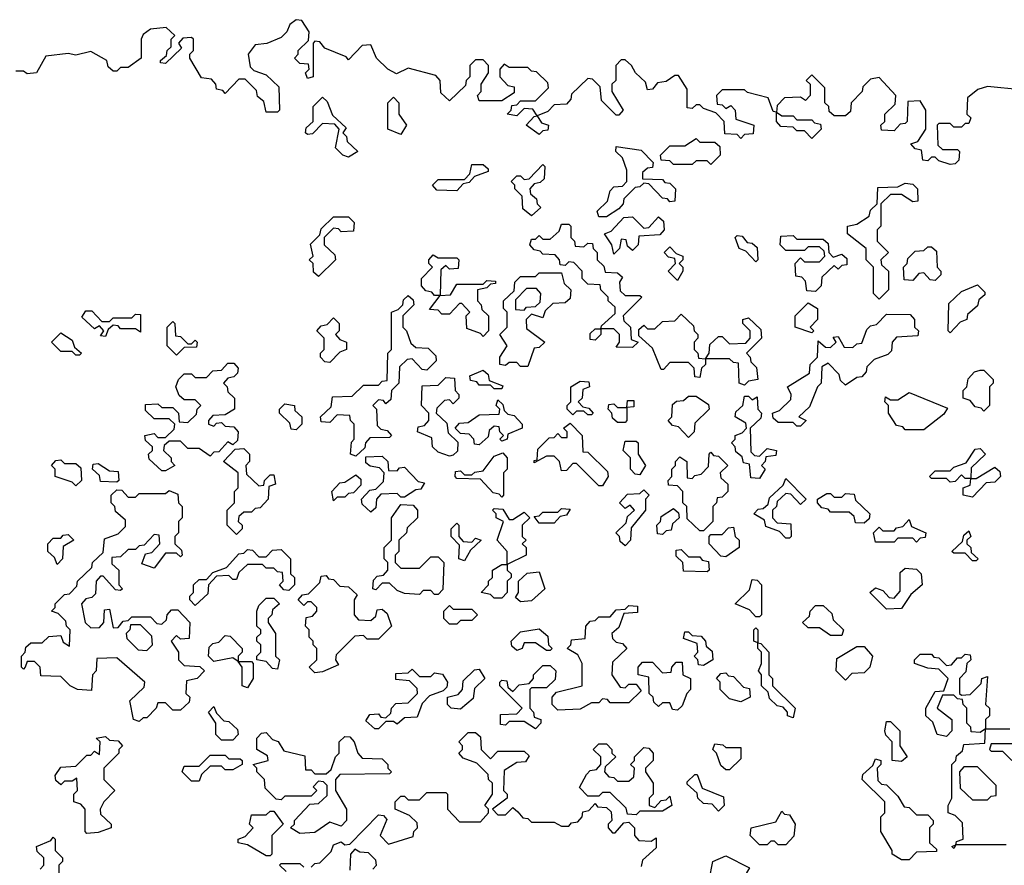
# Model space of a CAD drawing. Extents: x 2737311 to 2867920, y 875798 to 1012690.
# Tile 54 of 79: x 2822775 to 2825410, y 947215 to 949478. Entities that reach past the tile are written whole.
import ezdxf

# ---------------------------------------------------------------- set-up
doc = ezdxf.new("R2010")
doc.units = 0

msp = doc.modelspace()

# ---------------------------------------------------------------- linework, layer by layer
at = {"layer": '0CON20XD'}
for points in [[(2824528.3, 949328.3), (2824505, 949312.5), (2824481.7, 949308.3), (2824468.3, 949291.7), (2824455, 949290), (2824450, 949310), (2824423.3, 949335), (2824412.5, 949355), (2824395, 949370), (2824385, 949370), (2824370, 949355), (2824370, 949315), (2824360, 949305), (2824360, 949285), (2824390, 949235), (2824378.3, 949221.7), (2824371.7, 949221.7), (2824331.7, 949261.7), (2824328.3, 949298.3), (2824308.3, 949318.3), (2824295, 949320), (2824251.7, 949278.3), (2824250, 949265), (2824238.3, 949251.7), (2824205, 949250), (2824188.3, 949231.7), (2824160, 949220), (2824171.7, 949201.7), (2824190, 949195), (2824188.3, 949181.7), (2824175, 949180), (2824165, 949170), (2824130, 949195), (2824151.7, 949218.3), (2824160, 949220), (2824148.3, 949238.3), (2824125, 949240), (2824105, 949220), (2824080, 949225), (2824090, 949235), (2824091.7, 949248.3), (2824105, 949250), (2824115, 949260), (2824155, 949260), (2824190, 949295), (2824188.3, 949308.3), (2824158.3, 949338.3), (2824145, 949340), (2824135, 949350), (2824085, 949350), (2824071.7, 949358.3), (2824060, 949345), (2824060, 949325), (2824081.7, 949301.7), (2824098.3, 949298.3), (2824098.3, 949281.7), (2824065, 949260), (2824005, 949260), (2824000, 949275), (2824010, 949285), (2824010, 949305), (2824030, 949335), (2824030, 949355), (2824015, 949370), (2823995, 949370), (2823980, 949355), (2823980, 949325), (2823970, 949315), (2823968.3, 949301.7), (2823925, 949260), (2823901.7, 949281.7), (2823900, 949315), (2823888.3, 949328.3), (2823815, 949347.5), (2823783, 949333), (2823760, 949345), (2823730, 949375), (2823715, 949410), (2823691.7, 949408.3), (2823655, 949370), (2823648.3, 949378.3), (2823591.7, 949401.7), (2823578.3, 949418.3), (2823565, 949420), (2823560, 949415), (2823560, 949325), (2823545, 949320), (2823540, 949335), (2823550, 949345), (2823548.3, 949358.3), (2823525, 949360), (2823510, 949375), (2823520, 949385), (2823520, 949395), (2823548.3, 949421.7), (2823550, 949445), (2823530, 949475), (2823515, 949477.5), (2823497.5, 949465), (2823490, 949445), (2823475, 949430), (2823436.4, 949413.6), (2823405, 949410), (2823386.7, 949385), (2823391.7, 949351.7), (2823401.7, 949341.7), (2823435, 949330), (2823468.3, 949298.3), (2823470, 949235), (2823465, 949230), (2823435, 949230), (2823428.3, 949258.3), (2823411.7, 949271.7), (2823408.3, 949288.3), (2823378.3, 949318.3), (2823361.7, 949318.3), (2823325, 949280), (2823318.3, 949288.3), (2823301.7, 949291.7), (2823300, 949305), (2823288.3, 949318.3), (2823261.7, 949321.7), (2823230, 949375), (2823230, 949385), (2823240, 949395), (2823240, 949425), (2823235, 949430), (2823211.7, 949428.3), (2823200, 949415), (2823208.3, 949401.7), (2823165, 949360), (2823151.7, 949361.7), (2823151.7, 949368.3), (2823168.3, 949381.7), (2823170, 949395), (2823180, 949405), (2823180, 949425), (2823190, 949435), (2823167, 949457), (2823125, 949452.5), (2823105, 949437.5), (2823100, 949425), (2823100, 949375), (2823065, 949350), (2823045, 949350), (2823035, 949340), (2823025, 949340), (2823011.7, 949351.7), (2823008.3, 949368.3), (2822965, 949392.5), (2822925, 949382.5), (2822905, 949387.5), (2822845, 949380), (2822820, 949335), (2822795, 949332.5), (2822785, 949340), (2822765, 949340)], [(2825455, 949290), (2825365, 949298.8), (2825339.3, 949290.7), (2825311.7, 949268.3), (2825310, 949225), (2825320, 949215), (2825315, 949200), (2825305, 949200), (2825295, 949190), (2825275, 949190), (2825265, 949200), (2825235, 949200), (2825230, 949195), (2825231.7, 949141.7), (2825245, 949130), (2825285, 949130), (2825290, 949125), (2825288.3, 949101.7), (2825278.3, 949091.7), (2825265, 949090), (2825235, 949100), (2825225, 949110), (2825215, 949110), (2825205, 949100), (2825191.7, 949101.7), (2825188.3, 949128.3), (2825171.7, 949131.7), (2825160, 949145), (2825178.3, 949151.7), (2825200, 949185), (2825200, 949235), (2825185, 949260), (2825151.7, 949258.3), (2825150, 949205), (2825145, 949200), (2825131.7, 949198.3), (2825115, 949180), (2825081.7, 949181.7), (2825080, 949195), (2825090, 949205), (2825090, 949225), (2825118.3, 949251.7), (2825120, 949275), (2825075, 949322.5), (2825051.7, 949318.3), (2825031.7, 949298.3), (2825030, 949285), (2825000, 949255), (2824998.3, 949231.7), (2824985, 949220), (2824955, 949220), (2824941.7, 949231.7), (2824940, 949245), (2824930, 949255), (2824930, 949295), (2824895, 949330), (2824880, 949315), (2824890, 949305), (2824890, 949275), (2824878.3, 949261.7), (2824865, 949270), (2824821.7, 949268.3), (2824801.7, 949248.3), (2824800, 949230), (2824815, 949220), (2824845, 949220), (2824855, 949210), (2824895, 949210), (2824901.7, 949201.7), (2824918.3, 949198.3), (2824920, 949185), (2824895, 949160), (2824875, 949180), (2824855, 949180), (2824845, 949190), (2824811.7, 949191.7), (2824800, 949205), (2824800, 949230), (2824791.7, 949231.7), (2824778.3, 949268.3), (2824723, 949283), (2824715, 949290), (2824655, 949290), (2824640, 949275), (2824641.7, 949251.7), (2824655, 949250), (2824665, 949240), (2824678.3, 949248.3), (2824690, 949235), (2824691.7, 949211.7), (2824740, 949195), (2824738.3, 949171.7), (2824715, 949170), (2824705, 949160), (2824695, 949170), (2824661.7, 949171.7), (2824660, 949205), (2824638.3, 949228.3), (2824605, 949240), (2824595, 949250), (2824585, 949250), (2824575, 949240), (2824561.7, 949241.7), (2824561.7, 949291.7), (2824538.3, 949328.3), (2824528.3, 949328.3)], [(2823655, 949110), (2823640, 949115), (2823620, 949135), (2823630, 949185), (2823618.3, 949198.3), (2823585, 949200), (2823558.3, 949171.7), (2823545, 949170), (2823540, 949175), (2823541.7, 949188.3), (2823560, 949205), (2823560, 949245), (2823585, 949270), (2823598.3, 949258.3), (2823611.7, 949221.7), (2823648.3, 949188.3), (2823640, 949175), (2823650, 949165), (2823651.7, 949151.7), (2823680, 949125), (2823655, 949110)], [(2823795, 949170), (2823760, 949185), (2823760, 949255), (2823775, 949270), (2823790, 949255), (2823790, 949225), (2823810, 949195), (2823795, 949170)], [(2824625, 949090), (2824615, 949100), (2824585, 949100), (2824575, 949090), (2824525, 949090), (2824515, 949100), (2824491.7, 949101.7), (2824490, 949115), (2824515, 949140), (2824555, 949140), (2824585, 949160), (2824595, 949150), (2824635, 949150), (2824648.3, 949138.3), (2824650, 949115), (2824625, 949090)], [(2824345, 948950), (2824325, 948950), (2824320, 948965), (2824348.3, 948991.7), (2824355, 949020), (2824365, 949030), (2824388.3, 949031.7), (2824400, 949045), (2824400, 949075), (2824388.3, 949108.3), (2824370, 949125), (2824371.7, 949138.3), (2824438.3, 949128.3), (2824470, 949095), (2824468.3, 949081.7), (2824455, 949080), (2824441.7, 949068.3), (2824441.7, 949051.7), (2824495, 949050), (2824501.7, 949041.7), (2824515, 949040), (2824530, 949025), (2824528.3, 948991.7), (2824515, 948990), (2824508.3, 948998.3), (2824495, 949000), (2824458.3, 949038.3), (2824445, 949040), (2824435, 949030), (2824421.7, 949028.3), (2824391.7, 948998.3), (2824390, 948985), (2824378.3, 948971.7), (2824345, 948950)], [(2823945, 949020), (2823891.7, 949021.7), (2823880, 949035), (2823895, 949050), (2823965, 949050), (2823980, 949065), (2823985, 949090), (2824015, 949090), (2824028.3, 949078.3), (2824028.3, 949071.7), (2823991.7, 949058.3), (2823978.3, 949041.7), (2823961.7, 949038.3), (2823945, 949020)], [(2824145, 948952.5), (2824121.7, 948971.7), (2824120, 949005), (2824100, 949025), (2824100, 949035), (2824090, 949045), (2824105, 949060), (2824115, 949060), (2824125, 949050), (2824138.3, 949051.7), (2824175, 949090), (2824180, 949085), (2824178.3, 949051.7), (2824168.3, 949041.7), (2824151.7, 949038.3), (2824140, 949025), (2824141.7, 949011.7), (2824158.3, 948998.3), (2824160, 948985), (2824170, 948975), (2824145, 948952.5)], [(2825075, 948730), (2825060, 948745), (2825060, 948815), (2825040, 948835), (2825040, 948865), (2824990, 948905), (2824990, 948925), (2825015, 948930), (2825048.3, 948951.7), (2825051.7, 948968.3), (2825070, 948985), (2825071.7, 949028.3), (2825125, 949030), (2825145, 949040), (2825165, 949037.5), (2825177.5, 949025), (2825178.3, 948991.7), (2825165, 948990), (2825135, 949010), (2825105, 949010), (2825080, 948985), (2825080, 948925), (2825070, 948915), (2825070, 948885), (2825100, 948855), (2825080, 948835), (2825081.7, 948821.7), (2825100, 948805), (2825100, 948755), (2825075, 948730)], [(2823575, 948790), (2823561.7, 948801.7), (2823560, 948825), (2823550, 948835), (2823560, 948845), (2823553, 948877), (2823578.3, 948901.7), (2823581.7, 948918.3), (2823615, 948950), (2823655, 948950), (2823670, 948935), (2823668.3, 948911.7), (2823635, 948910), (2823628.3, 948918.3), (2823615, 948920), (2823590, 948895), (2823590, 948875), (2823618.3, 948848.3), (2823620, 948835), (2823575, 948790)], [(2824365, 948850), (2824360, 948875), (2824340, 948905), (2824358.3, 948911.7), (2824391.7, 948948.3), (2824415, 948950), (2824445, 948920), (2824458.3, 948921.7), (2824485, 948950), (2824498.3, 948938.3), (2824500, 948915), (2824488.3, 948901.7), (2824431.7, 948898.3), (2824430, 948875), (2824415, 948860), (2824401.7, 948871.7), (2824398.3, 948888.3), (2824385, 948890), (2824380, 948865), (2824365, 948850)], [(2824415, 948600), (2824371.7, 948601.7), (2824380, 948615), (2824380, 948635), (2824365, 948650), (2824330, 948650), (2824330, 948635), (2824315, 948620), (2824301.7, 948621.7), (2824301.7, 948638.3), (2824315, 948650), (2824330, 948650), (2824331.7, 948658.3), (2824368.3, 948691.7), (2824368.3, 948708.3), (2824350, 948725), (2824350, 948735), (2824330, 948755), (2824328.3, 948768.3), (2824295, 948770), (2824280, 948785), (2824280, 948805), (2824258.3, 948828.3), (2824245, 948830), (2824235, 948820), (2824221.7, 948821.7), (2824220, 948835), (2824208.3, 948848.3), (2824175, 948850), (2824168.3, 948858.3), (2824151.7, 948861.7), (2824140, 948875), (2824145, 948890), (2824155, 948890), (2824165, 948900), (2824175, 948890), (2824195, 948890), (2824218.3, 948911.7), (2824225, 948930), (2824245, 948930), (2824250, 948925), (2824250, 948895), (2824260, 948885), (2824261.7, 948871.7), (2824285, 948870), (2824295, 948880), (2824308.3, 948878.3), (2824310, 948865), (2824320, 948855), (2824320, 948835), (2824338.3, 948818.3), (2824341.7, 948801.7), (2824375, 948800), (2824388.3, 948788.3), (2824380, 948775), (2824381.7, 948751.7), (2824395, 948740), (2824435, 948740), (2824440, 948735), (2824390, 948685), (2824391.7, 948671.7), (2824410, 948655), (2824411.7, 948621.7), (2824430, 948615), (2824415, 948600)], [(2824745, 948830), (2824718.3, 948858.3), (2824700, 948865), (2824690, 948895), (2824695, 948900), (2824708.3, 948898.3), (2824721.7, 948881.7), (2824735, 948880), (2824748.3, 948868.3), (2824750, 948835), (2824745, 948830)], [(2824905, 948750), (2824881.7, 948751.7), (2824878.3, 948778.3), (2824868.3, 948788.3), (2824851.7, 948791.7), (2824850, 948825), (2824865, 948840), (2824875, 948830), (2824915, 948830), (2824930, 948845), (2824928.3, 948858.3), (2824915, 948870), (2824885, 948870), (2824875, 948860), (2824825, 948860), (2824810, 948875), (2824811.7, 948898.3), (2824845, 948900), (2824855, 948890), (2824925, 948890), (2824938.3, 948878.3), (2824940, 948855), (2824951.7, 948841.7), (2824975, 948850), (2824988.3, 948838.3), (2824988.3, 948821.7), (2824975, 948820), (2824965, 948810), (2824955, 948820), (2824921.7, 948788.3), (2824920, 948765), (2824905, 948750)], [(2824535, 948780), (2824510, 948805), (2824530, 948825), (2824528.3, 948838.3), (2824511.7, 948841.7), (2824500, 948855), (2824515, 948870), (2824531.7, 948851.7), (2824550, 948845), (2824550, 948835), (2824540, 948825), (2824550, 948815), (2824550, 948805), (2824535, 948780)], [(2825225, 948780), (2825211.7, 948781.7), (2825195, 948800), (2825181.7, 948798.3), (2825165, 948780), (2825141.7, 948781.7), (2825140, 948815), (2825150, 948825), (2825151.7, 948838.3), (2825171.7, 948858.3), (2825195, 948860), (2825205, 948870), (2825215, 948870), (2825228.3, 948858.3), (2825230, 948815), (2825240, 948805), (2825240, 948795), (2825225, 948780)], [(2824015, 948630), (2824008.3, 948638.3), (2823971.7, 948651.7), (2823970, 948685), (2823980, 948695), (2823958.3, 948718.3), (2823951.7, 948718.3), (2823925, 948690), (2823905, 948690), (2823895, 948700), (2823871.7, 948701.7), (2823900, 948740), (2823885, 948740), (2823878.3, 948748.3), (2823861.7, 948751.7), (2823850, 948765), (2823850, 948785), (2823880, 948815), (2823870, 948825), (2823870, 948835), (2823881.7, 948848.3), (2823895, 948840), (2823945, 948840), (2823950, 948835), (2823948.3, 948811.7), (2823925, 948810), (2823915, 948820), (2823901.7, 948808.3), (2823900, 948740), (2823928.3, 948741.7), (2823945, 948770), (2824015, 948770), (2824025, 948780), (2824048.3, 948778.3), (2824048.3, 948771.7), (2824035, 948770), (2824025, 948760), (2824000, 948755), (2824000, 948725), (2824010, 948715), (2824011.7, 948701.7), (2824030, 948685), (2824030, 948645), (2824015, 948630)], [(2824135, 948550), (2824115, 948550), (2824105, 948560), (2824085, 948560), (2824075, 948552.5), (2824060, 948555), (2824060, 948575), (2824080, 948605), (2824060, 948635), (2824080, 948655), (2824080, 948695), (2824070, 948705), (2824070, 948725), (2824098.3, 948751.7), (2824100, 948775), (2824115, 948790), (2824155, 948790), (2824165, 948800), (2824225, 948800), (2824231.7, 948771.7), (2824250, 948755), (2824248.3, 948731.7), (2824235, 948720), (2824201.7, 948718.3), (2824181.7, 948698.3), (2824175, 948680), (2824145, 948690), (2824130, 948675), (2824131.7, 948651.7), (2824180, 948615), (2824165, 948600), (2824151.7, 948598.3), (2824135, 948550)], [(2824125, 948700), (2824131.7, 948708.3), (2824155, 948710), (2824168.3, 948721.7), (2824170, 948745), (2824158.3, 948758.3), (2824131.7, 948758.3), (2824101.7, 948728.3), (2824101.7, 948701.7), (2824125, 948700)], [(2825265, 948640), (2825260, 948645), (2825261.7, 948718.3), (2825295, 948750), (2825338.3, 948768.3), (2825358.3, 948748.3), (2825358.3, 948741.7), (2825341.7, 948728.3), (2825338.3, 948711.7), (2825311.7, 948688.3), (2825310, 948675), (2825291.7, 948668.3), (2825265, 948640)], [(2823675, 948310), (2823660, 948315), (2823663, 948347), (2823670, 948355), (2823670, 948395), (2823660, 948405), (2823658.3, 948418.3), (2823625, 948420), (2823605, 948400), (2823581.7, 948401.7), (2823580, 948415), (2823608.3, 948441.7), (2823611.7, 948468.3), (2823665, 948470), (2823695, 948500), (2823735, 948500), (2823745, 948510), (2823758.3, 948511.7), (2823760, 948585), (2823770, 948595), (2823770, 948695), (2823788.3, 948701.7), (2823800, 948715), (2823801.7, 948728.3), (2823815, 948740), (2823828.3, 948728.3), (2823830, 948715), (2823800, 948685), (2823800, 948655), (2823810, 948645), (2823821.7, 948611.7), (2823835, 948600), (2823868.3, 948598.3), (2823888.3, 948578.3), (2823890, 948565), (2823865, 948540), (2823851.7, 948541.7), (2823825, 948570), (2823811.7, 948568.3), (2823791.7, 948548.3), (2823790, 948505), (2823770, 948485), (2823768.3, 948461.7), (2823755, 948450), (2823748.3, 948458.3), (2823735, 948460), (2823720, 948445), (2823730, 948435), (2823731.7, 948391.7), (2823741.7, 948381.7), (2823758.3, 948378.3), (2823770, 948365), (2823765, 948360), (2823711.7, 948358.3), (2823700, 948345), (2823698.3, 948331.7), (2823675, 948310)], [(2824895, 948640), (2824850, 948655), (2824850, 948685), (2824885, 948720), (2824910, 948705), (2824910, 948675), (2824890, 948655), (2824900, 948645), (2824895, 948640)], [(2823005, 948630), (2822991.7, 948631.7), (2823000, 948645), (2822988.3, 948658.3), (2822975, 948650), (2822941.7, 948681.7), (2822951.7, 948698.3), (2822968.3, 948698.3), (2822995, 948670), (2823015, 948670), (2823025, 948680), (2823075, 948680), (2823085, 948690), (2823098.3, 948688.3), (2823098.3, 948641.7), (2823085, 948650), (2823045, 948650), (2823038.3, 948658.3), (2823025, 948660), (2823011.7, 948648.3), (2823005, 948630)], [(2823605, 948560), (2823591.7, 948561.7), (2823580, 948575), (2823580, 948585), (2823590, 948595), (2823590, 948625), (2823570, 948645), (2823581.7, 948658.3), (2823598.3, 948661.7), (2823615, 948680), (2823630, 948665), (2823630, 948645), (2823620, 948635), (2823631.7, 948621.7), (2823650, 948615), (2823650, 948595), (2823631.7, 948588.3), (2823605, 948560)], [(2824715, 948500), (2824700, 948505), (2824698.3, 948558.3), (2824685, 948560), (2824675, 948570), (2824610, 948570), (2824610, 948555), (2824600, 948545), (2824595, 948520), (2824581.7, 948521.7), (2824580, 948545), (2824565, 948560), (2824515, 948560), (2824498.3, 948541.7), (2824491.7, 948541.7), (2824468.3, 948598.3), (2824431.7, 948631.7), (2824431.7, 948648.3), (2824445, 948660), (2824455, 948650), (2824475, 948650), (2824495, 948670), (2824528.3, 948671.7), (2824545, 948690), (2824578.3, 948658.3), (2824580, 948645), (2824590, 948635), (2824590, 948625), (2824580, 948615), (2824580, 948595), (2824590, 948585), (2824591.7, 948571.7), (2824610, 948570), (2824620, 948585), (2824621.7, 948608.3), (2824645, 948630), (2824655, 948630), (2824675, 948610), (2824718.3, 948611.7), (2824730, 948625), (2824730, 948645), (2824710, 948665), (2824710, 948675), (2824725, 948680), (2824758.3, 948648.3), (2824760, 948625), (2824720, 948585), (2824730, 948575), (2824731.7, 948561.7), (2824747, 948547), (2824750, 948515), (2824725, 948510), (2824715, 948500)], [(2824865, 948390), (2824855, 948390), (2824845, 948400), (2824805, 948400), (2824791.7, 948411.7), (2824790, 948425), (2824808.3, 948431.7), (2824838.3, 948461.7), (2824840, 948475), (2824830, 948495), (2824888.3, 948531.7), (2824890, 948555), (2824910, 948575), (2824911.7, 948618.3), (2824931.7, 948601.7), (2824945, 948600), (2824960, 948615), (2824951.7, 948628.3), (2824965, 948630), (2824981.7, 948601.7), (2825005, 948600), (2825015, 948610), (2825028.3, 948611.7), (2825041.7, 948648.3), (2825051.7, 948658.3), (2825068.3, 948661.7), (2825095, 948690), (2825158.3, 948688.3), (2825170, 948675), (2825170, 948655), (2825180, 948645), (2825178.3, 948631.7), (2825121.7, 948628.3), (2825110, 948615), (2825108.3, 948591.7), (2825098.3, 948581.7), (2825061.7, 948568.3), (2825041.7, 948548.3), (2825040, 948535), (2825028.3, 948521.7), (2825015, 948520), (2824985, 948500), (2824971.7, 948511.7), (2824968.3, 948528.3), (2824938.3, 948558.3), (2824921.7, 948548.3), (2824920, 948505), (2824910, 948495), (2824888.3, 948441.7), (2824860, 948415), (2824880, 948405), (2824865, 948390)], [(2823195, 948580), (2823170, 948605), (2823170, 948655), (2823185, 948670), (2823190, 948665), (2823191.7, 948631.7), (2823205, 948630), (2823225, 948610), (2823235, 948610), (2823245, 948620), (2823250, 948615), (2823248.3, 948601.7), (2823215, 948600), (2823195, 948580)], [(2822935, 948580), (2822925, 948580), (2822915, 948590), (2822885, 948590), (2822860, 948615), (2822885, 948640), (2822915, 948620), (2822921.7, 948601.7), (2822940, 948585), (2822935, 948580)], [(2823165, 948270), (2823155, 948270), (2823121.7, 948301.7), (2823120, 948315), (2823130, 948325), (2823130, 948335), (2823111.7, 948351.7), (2823110, 948365), (2823135, 948370), (2823145, 948360), (2823165, 948360), (2823188.3, 948381.7), (2823190, 948395), (2823175, 948410), (2823135, 948410), (2823111.7, 948431.7), (2823111.7, 948448.3), (2823145, 948450), (2823155, 948440), (2823185, 948440), (2823200, 948425), (2823201.7, 948401.7), (2823225, 948400), (2823248.3, 948421.7), (2823250, 948435), (2823260, 948445), (2823245, 948460), (2823215, 948460), (2823201.7, 948471.7), (2823192.5, 948495), (2823200, 948515), (2823215, 948530), (2823235, 948530), (2823245, 948520), (2823275, 948520), (2823291.7, 948538.3), (2823315, 948540), (2823331.7, 948558.3), (2823348.3, 948558.3), (2823360, 948545), (2823358.3, 948531.7), (2823348.3, 948521.7), (2823331.7, 948518.3), (2823320, 948505), (2823330, 948495), (2823331.7, 948481.7), (2823350, 948465), (2823350, 948435), (2823325, 948420), (2823291.7, 948418.3), (2823280, 948405), (2823280, 948395), (2823295, 948390), (2823301.7, 948398.3), (2823315, 948400), (2823325, 948390), (2823348.3, 948388.3), (2823360, 948375), (2823358.3, 948351.7), (2823345, 948340), (2823331.7, 948348.3), (2823308.3, 948321.7), (2823295, 948320), (2823285, 948310), (2823255, 948330), (2823225, 948330), (2823205, 948350), (2823175, 948350), (2823161.7, 948338.3), (2823160, 948325), (2823180, 948305), (2823180, 948295), (2823190, 948285), (2823165, 948270)], [(2824065, 948490), (2824045, 948490), (2824035, 948500), (2824005, 948500), (2823998.3, 948508.3), (2823981.7, 948511.7), (2823980, 948525), (2824015, 948540), (2824028.3, 948528.3), (2824031.7, 948511.7), (2824068.3, 948498.3), (2824065, 948490)], [(2825355, 948430), (2825348.3, 948438.3), (2825331.7, 948441.7), (2825318.3, 948458.3), (2825300, 948465), (2825300, 948485), (2825310, 948495), (2825313, 948517), (2825330, 948535), (2825345, 948540), (2825355, 948540), (2825380, 948515), (2825380, 948505), (2825370, 948495), (2825370, 948445), (2825355, 948430)], [(2823925, 948310), (2823895, 948320), (2823880, 948335), (2823878.3, 948358.3), (2823840, 948375), (2823841.7, 948388.3), (2823858.3, 948391.7), (2823870, 948405), (2823870, 948425), (2823850, 948445), (2823851.7, 948498.3), (2823895, 948500), (2823915, 948520), (2823938.3, 948518.3), (2823940, 948485), (2823950, 948475), (2823950, 948465), (2823935, 948450), (2823925, 948460), (2823911.7, 948458.3), (2823891.7, 948438.3), (2823890, 948425), (2823918.3, 948398.3), (2823921.7, 948371.7), (2823947.5, 948347.5), (2823947, 948323), (2823935, 948312.5), (2823925, 948310)], [(2824305, 948420), (2824295, 948420), (2824285, 948430), (2824265, 948430), (2824255, 948420), (2824240, 948435), (2824240, 948445), (2824250, 948455), (2824250, 948495), (2824275, 948510), (2824298.3, 948508.3), (2824300, 948495), (2824281.7, 948488.3), (2824280, 948465), (2824270, 948455), (2824281.7, 948441.7), (2824298.3, 948438.3), (2824310, 948425), (2824305, 948420)], [(2824565, 948360), (2824538.3, 948388.3), (2824521.7, 948391.7), (2824510, 948405), (2824520, 948415), (2824521.7, 948448.3), (2824533, 948457), (2824551.7, 948458.3), (2824565, 948470), (2824585, 948470), (2824618.3, 948448.3), (2824620, 948435), (2824581.7, 948398.3), (2824580, 948375), (2824565, 948360)], [(2824755, 948250), (2824731.7, 948251.7), (2824728.3, 948288.3), (2824711.7, 948291.7), (2824708.3, 948308.3), (2824691.7, 948321.7), (2824690, 948335), (2824680, 948345), (2824690, 948355), (2824690, 948365), (2824708.3, 948371.7), (2824720, 948385), (2824718.3, 948398.3), (2824690, 948415), (2824691.7, 948428.3), (2824710, 948445), (2824715, 948470), (2824725, 948470), (2824735, 948460), (2824748.3, 948468.3), (2824750, 948435), (2824760, 948425), (2824758.3, 948411.7), (2824730, 948385), (2824731.7, 948321.7), (2824741.7, 948311.7), (2824755, 948310), (2824775, 948330), (2824800, 948325), (2824798.3, 948311.7), (2824771.7, 948308.3), (2824770, 948295), (2824760, 948285), (2824770, 948275), (2824755, 948250)], [(2825195, 948380), (2825145, 948380), (2825138.3, 948388.3), (2825121.7, 948391.7), (2825100, 948425), (2825100, 948445), (2825090, 948455), (2825091.7, 948468.3), (2825105, 948460), (2825125, 948460), (2825155, 948480), (2825258.3, 948438.3), (2825248.3, 948421.7), (2825195, 948380)], [(2823515, 948380), (2823501.7, 948381.7), (2823498.3, 948398.3), (2823470, 948425), (2823470, 948435), (2823485, 948450), (2823510, 948445), (2823511.7, 948431.7), (2823530, 948415), (2823530, 948395), (2823515, 948380)], [(2824005, 948340), (2823991.7, 948341.7), (2823990, 948355), (2823978.3, 948368.3), (2823955, 948370), (2823940, 948385), (2823951.7, 948398.3), (2823975, 948400), (2824005, 948420), (2824058.3, 948421.7), (2824060, 948435), (2824050, 948445), (2824055, 948460), (2824068.3, 948448.3), (2824071.7, 948431.7), (2824081.7, 948421.7), (2824098.3, 948418.3), (2824120, 948395), (2824120, 948385), (2824081.7, 948368.3), (2824080, 948355), (2824065, 948350), (2824060, 948355), (2824070, 948365), (2824060, 948375), (2824058.3, 948388.3), (2824045, 948390), (2824031.7, 948378.3), (2824028.3, 948361.7), (2824005, 948340)], [(2824395, 948400), (2824375, 948400), (2824361.7, 948411.7), (2824360, 948425), (2824350, 948435), (2824351.7, 948448.3), (2824365, 948450), (2824375, 948440), (2824400, 948440), (2824401.7, 948458.3), (2824418.3, 948458.3), (2824418.3, 948441.7), (2824400, 948440), (2824400, 948405), (2824395, 948400)], [(2824335, 948230), (2824325, 948230), (2824265, 948290), (2824255, 948290), (2824238.3, 948271.7), (2824225, 948270), (2824220, 948295), (2824205, 948310), (2824185, 948310), (2824151.7, 948291.7), (2824151.7, 948298.3), (2824160, 948300), (2824161.7, 948328.3), (2824191.7, 948358.3), (2824205, 948360), (2824215, 948370), (2824225, 948360), (2824240, 948360), (2824240, 948375), (2824230, 948385), (2824248.3, 948398.3), (2824280, 948365), (2824281.7, 948321.7), (2824295, 948320), (2824348.3, 948268.3), (2824350, 948255), (2824335, 948230)], [(2824435, 948260), (2824421.7, 948261.7), (2824410, 948275), (2824410, 948305), (2824390, 948325), (2824395, 948350), (2824425, 948350), (2824430, 948345), (2824430, 948315), (2824450, 948285), (2824435, 948260)], [(2823355, 948100), (2823330, 948125), (2823330, 948165), (2823350, 948185), (2823350, 948215), (2823360, 948225), (2823360, 948265), (2823320, 948295), (2823351.7, 948328.3), (2823375, 948330), (2823390, 948315), (2823390, 948295), (2823380, 948285), (2823381.7, 948261.7), (2823415, 948230), (2823428.3, 948231.7), (2823430, 948245), (2823445, 948260), (2823455, 948260), (2823460, 948235), (2823441.7, 948228.3), (2823440, 948195), (2823418.3, 948171.7), (2823405, 948170), (2823395, 948160), (2823375, 948160), (2823361.7, 948148.3), (2823360, 948135), (2823370, 948125), (2823370, 948115), (2823355, 948100)], [(2824065, 948200), (2824058.3, 948208.3), (2824041.7, 948211.7), (2824008.3, 948248.3), (2823945, 948250), (2823940, 948255), (2823941.7, 948268.3), (2823955, 948270), (2823965, 948260), (2823985, 948260), (2823993, 948267), (2824015, 948270), (2824045, 948310), (2824068.3, 948318.3), (2824080, 948305), (2824080, 948275), (2824070, 948265), (2824070, 948205), (2824065, 948200)], [(2824605, 948110), (2824595, 948110), (2824561.7, 948141.7), (2824560, 948175), (2824550, 948185), (2824550, 948215), (2824535, 948230), (2824511.7, 948231.7), (2824510, 948245), (2824520, 948255), (2824520, 948275), (2824530, 948285), (2824530, 948295), (2824541.7, 948308.3), (2824560, 948295), (2824561.7, 948251.7), (2824575, 948250), (2824581.7, 948258.3), (2824598.3, 948261.7), (2824618.3, 948281.7), (2824620, 948315), (2824625, 948320), (2824631.7, 948311.7), (2824645, 948310), (2824670, 948285), (2824650, 948265), (2824651.7, 948251.7), (2824670, 948235), (2824670, 948215), (2824655, 948200), (2824641.7, 948198.3), (2824640, 948185), (2824630, 948175), (2824630, 948135), (2824605, 948110)], [(2825325, 948200), (2825300, 948205), (2825300, 948225), (2825318.3, 948231.7), (2825320, 948250), (2825305, 948250), (2825295, 948260), (2825278.3, 948241.7), (2825265, 948240), (2825255, 948250), (2825215, 948250), (2825210, 948255), (2825225, 948270), (2825265, 948270), (2825275, 948280), (2825308.3, 948291.7), (2825331.7, 948328.3), (2825345, 948330), (2825360, 948315), (2825321.7, 948278.3), (2825320, 948250), (2825335, 948250), (2825385, 948280), (2825398.3, 948268.3), (2825400, 948255), (2825385, 948240), (2825361.7, 948238.3), (2825325, 948200)], [(2822925, 948230), (2822915, 948240), (2822870, 948255), (2822870, 948275), (2822860, 948285), (2822871.7, 948298.3), (2822885, 948300), (2822895, 948290), (2822925, 948290), (2822938.3, 948278.3), (2822940, 948245), (2822925, 948230)], [(2823035, 948240), (2822991.7, 948241.7), (2822988.3, 948258.3), (2822970, 948275), (2822971.7, 948288.3), (2822985, 948290), (2823015, 948270), (2823038.3, 948268.3), (2823040, 948245), (2823035, 948240)], [(2823715, 948160), (2823691.7, 948181.7), (2823690, 948195), (2823711.7, 948218.3), (2823728.3, 948221.7), (2823748.3, 948241.7), (2823750, 948265), (2823738.3, 948278.3), (2823712.5, 948282.5), (2823701.7, 948291.7), (2823701.7, 948308.3), (2823745, 948310), (2823760, 948295), (2823761.7, 948271.7), (2823785, 948270), (2823791.7, 948278.3), (2823805, 948280), (2823841.7, 948241.7), (2823858.3, 948238.3), (2823848.3, 948221.7), (2823835, 948220), (2823805, 948200), (2823795, 948200), (2823785, 948210), (2823741.7, 948208.3), (2823730, 948195), (2823728.3, 948171.7), (2823715, 948160)], [(2823615, 948190), (2823610, 948215), (2823631.7, 948238.3), (2823645, 948240), (2823675, 948260), (2823688.3, 948248.3), (2823688.3, 948231.7), (2823668.3, 948211.7), (2823655, 948210), (2823645, 948200), (2823625, 948200), (2823615, 948190)], [(2824835, 948090), (2824825, 948090), (2824808.3, 948108.3), (2824771.7, 948121.7), (2824768.3, 948138.3), (2824740, 948155), (2824751.7, 948168.3), (2824765, 948170), (2824778.3, 948181.7), (2824781.7, 948198.3), (2824818.3, 948231.7), (2824825, 948250), (2824880, 948195), (2824865, 948180), (2824838.3, 948208.3), (2824825, 948210), (2824801.7, 948188.3), (2824800, 948175), (2824790, 948165), (2824790, 948145), (2824801.7, 948131.7), (2824838.3, 948128.3), (2824840, 948095), (2824835, 948090)], [(2823095, 947600), (2823080, 947605), (2823070, 947655), (2823108.3, 947691.7), (2823110, 947705), (2823035, 947770), (2822981.7, 947768.3), (2822980, 947735), (2822970, 947725), (2822967.5, 947682.5), (2822930, 947685), (2822910, 947695), (2822885, 947720), (2822831.7, 947721.7), (2822830, 947745), (2822815, 947760), (2822795, 947760), (2822790, 947745), (2822785, 947740), (2822780, 947745), (2822780, 947775), (2822790, 947785), (2822791.7, 947798.3), (2822805, 947810), (2822835, 947810), (2822853, 947827), (2822885, 947830), (2822891.7, 947811.7), (2822908.3, 947801.7), (2822910, 947845), (2822900, 947855), (2822898.3, 947868.3), (2822878.3, 947888.3), (2822860, 947895), (2822870, 947905), (2822870, 947915), (2822895, 947940), (2822908.3, 947941.7), (2822928.3, 947961.7), (2822930, 947975), (2822968.3, 948011.7), (2822970, 948025), (2822998.3, 948051.7), (2823001.7, 948088.3), (2823038.3, 948101.7), (2823058.3, 948121.7), (2823058.3, 948138.3), (2823031.7, 948161.7), (2823030, 948175), (2823020, 948185), (2823020, 948205), (2823035, 948220), (2823048.3, 948218.3), (2823065, 948200), (2823085, 948200), (2823095, 948210), (2823165, 948210), (2823175, 948217.5), (2823198.3, 948208.3), (2823200, 948185), (2823210, 948175), (2823210, 948145), (2823200, 948135), (2823200, 948105), (2823190, 948095), (2823190, 948075), (2823208.3, 948058.3), (2823210, 948045), (2823205, 948040), (2823195, 948050), (2823165, 948050), (2823135, 948010), (2823101.7, 948021.7), (2823111.7, 948048.3), (2823128.3, 948051.7), (2823150, 948075), (2823148.3, 948098.3), (2823135, 948100), (2823108.3, 948071.7), (2823095, 948070), (2823085, 948060), (2823065, 948060), (2823045, 948040), (2823021.7, 948038.3), (2823021.7, 948021.7), (2823040, 948005), (2823040, 947965), (2823050, 947955), (2823045, 947950), (2823031.7, 947951.7), (2822998.3, 947988.3), (2822991.7, 947988.3), (2822980, 947975), (2822978.3, 947941.7), (2822968.3, 947931.7), (2822951.7, 947928.3), (2822940, 947915), (2822950, 947865), (2822965, 947850), (2822988.3, 947851.7), (2823000, 947865), (2823001.7, 947898.3), (2823015, 947900), (2823025, 947850), (2823038.3, 947851.7), (2823051.7, 947868.3), (2823065, 947870), (2823075, 947880), (2823125, 947880), (2823141.7, 947861.7), (2823155, 947860), (2823168.3, 947871.7), (2823170, 947885), (2823181.7, 947898.3), (2823198.3, 947898.3), (2823230, 947865), (2823228.3, 947821.7), (2823205, 947820), (2823195, 947830), (2823180, 947815), (2823200, 947785), (2823200, 947765), (2823215, 947750), (2823257, 947747), (2823270, 947735), (2823250, 947715), (2823221.7, 947708.3), (2823220, 947675), (2823230, 947665), (2823228.3, 947651.7), (2823205, 947630), (2823185, 947630), (2823165, 947650), (2823145, 947650), (2823140, 947635), (2823115, 947610), (2823105, 947610), (2823095, 947600)], [(2824395, 948070), (2824381.7, 948081.7), (2824380, 948095), (2824370, 948105), (2824398.3, 948131.7), (2824401.7, 948148.3), (2824420, 948165), (2824408.3, 948178.3), (2824395, 948170), (2824380, 948185), (2824401.7, 948208.3), (2824435, 948210), (2824445, 948220), (2824460, 948205), (2824450, 948195), (2824450, 948165), (2824411.7, 948118.3), (2824410, 948085), (2824395, 948070)], [(2825035, 948130), (2825011.7, 948131.7), (2825008.3, 948148.3), (2824995, 948160), (2824945, 948160), (2824938.3, 948168.3), (2824921.7, 948171.7), (2824910, 948185), (2824910, 948195), (2824935, 948210), (2824945, 948210), (2824955, 948200), (2824975, 948200), (2824985, 948210), (2825008.3, 948208.3), (2825011.7, 948191.7), (2825050, 948155), (2825048.3, 948141.7), (2825035, 948130)], [(2823895, 947940), (2823885, 947940), (2823875, 947950), (2823855, 947950), (2823845, 947940), (2823805, 947942.5), (2823785, 947950), (2823765, 947970), (2823745, 947970), (2823728.3, 947951.7), (2823720, 947955), (2823721.7, 947978.3), (2823731.7, 947988.3), (2823748.3, 947991.7), (2823760, 948005), (2823760, 948025), (2823750, 948035), (2823750, 948065), (2823770, 948085), (2823770, 948145), (2823795, 948180), (2823828.3, 948178.3), (2823840, 948165), (2823840, 948145), (2823811.7, 948118.3), (2823810, 948105), (2823790, 948085), (2823790, 948055), (2823780, 948045), (2823780, 948025), (2823795, 948010), (2823845, 948010), (2823875, 948040), (2823895, 948040), (2823910, 948025), (2823907.5, 947952.5), (2823895, 947940)], [(2824065, 947930), (2824045, 947930), (2824035, 947940), (2824010, 947945), (2824030, 947965), (2824030, 947975), (2824040, 947985), (2824040, 948005), (2824065, 948020), (2824080, 948020), (2824080, 948055), (2824052.5, 948085), (2824070, 948135), (2824050, 948145), (2824050, 948155), (2824040, 948165), (2824045, 948170), (2824068.3, 948168.3), (2824085, 948140), (2824095, 948140), (2824125, 948160), (2824140, 948145), (2824120, 948125), (2824120, 948095), (2824130, 948085), (2824120, 948075), (2824130, 948065), (2824130, 948045), (2824080, 948020), (2824080, 948005), (2824090, 947995), (2824090, 947985), (2824080, 947975), (2824080, 947945), (2824065, 947930)], [(2824205, 948130), (2824165, 948130), (2824151.7, 948148.3), (2824165, 948150), (2824175, 948160), (2824215, 948160), (2824225, 948170), (2824248.3, 948168.3), (2824238.3, 948151.7), (2824221.7, 948148.3), (2824205, 948130)], [(2824495, 948100), (2824481.7, 948101.7), (2824480, 948125), (2824490, 948135), (2824491.7, 948148.3), (2824525, 948170), (2824538.3, 948158.3), (2824540, 948145), (2824521.7, 948128.3), (2824518.3, 948111.7), (2824505, 948110), (2824495, 948100)], [(2823965, 948030), (2823950, 948035), (2823951.7, 948071.7), (2823930, 948095), (2823930, 948115), (2823945, 948130), (2823950, 948125), (2823950, 948095), (2823961.7, 948081.7), (2823985, 948080), (2823995, 948090), (2824010, 948085), (2823981.7, 948058.3), (2823965, 948030)], [(2825175, 948080), (2825165, 948090), (2825125, 948090), (2825115, 948080), (2825065, 948080), (2825060, 948105), (2825075, 948120), (2825085, 948110), (2825115, 948110), (2825121.7, 948118.3), (2825138.3, 948121.7), (2825155, 948140), (2825161.7, 948121.7), (2825200, 948105), (2825198.3, 948091.7), (2825185, 948090), (2825175, 948080)], [(2822875, 948020), (2822868.3, 948038.3), (2822850, 948055), (2822850, 948075), (2822865, 948090), (2822885, 948090), (2822891.7, 948098.3), (2822905, 948100), (2822920, 948085), (2822891.7, 948068.3), (2822890, 948035), (2822875, 948020)], [(2824665, 948040), (2824651.7, 948041.7), (2824620, 948075), (2824620, 948095), (2824625, 948100), (2824655, 948100), (2824671.7, 948118.3), (2824685, 948120), (2824690, 948095), (2824700, 948085), (2824700, 948065), (2824665, 948040)], [(2825335, 948030), (2825325, 948030), (2825305, 948050), (2825275, 948050), (2825270, 948055), (2825298.3, 948081.7), (2825301.7, 948098.3), (2825315, 948110), (2825320, 948095), (2825310, 948085), (2825310, 948075), (2825320, 948065), (2825321.7, 948051.7), (2825340, 948035), (2825335, 948030)], [(2823245, 947910), (2823230, 947925), (2823230, 947935), (2823240, 947945), (2823240, 947965), (2823255, 947980), (2823275, 947980), (2823291.7, 947998.3), (2823328.3, 948011.7), (2823361.7, 948048.3), (2823375, 948050), (2823385, 948060), (2823398.3, 948058.3), (2823415, 948040), (2823435, 948040), (2823451.7, 948058.3), (2823475, 948060), (2823500, 948035), (2823500, 947995), (2823510, 947985), (2823510, 947965), (2823495, 947950), (2823481.7, 947951.7), (2823470, 947965), (2823480, 947975), (2823478.3, 947998.3), (2823465, 948000), (2823455, 948010), (2823435, 948010), (2823425, 948020), (2823385, 948020), (2823361.7, 947998.3), (2823355, 947980), (2823345, 947980), (2823335, 947990), (2823301.7, 947988.3), (2823280, 947965), (2823278.3, 947941.7), (2823245, 947910)], [(2824615, 948000), (2824551.7, 948001.7), (2824550, 948025), (2824531.7, 948041.7), (2824531.7, 948058.3), (2824545, 948060), (2824565, 948040), (2824595, 948040), (2824601.7, 948031.7), (2824618.3, 948028.3), (2824620, 948005), (2824615, 948000)], [(2824115, 947920), (2824101.7, 947931.7), (2824110, 947945), (2824110, 947975), (2824133, 947997), (2824165, 948000), (2824180, 947955), (2824145, 947922.5), (2824115, 947920)], [(2825095, 947900), (2825050, 947945), (2825065, 947957.5), (2825085, 947950), (2825101.7, 947931.7), (2825115, 947930), (2825131.7, 947948.3), (2825131.7, 947998.3), (2825145, 948010), (2825175, 948007.5), (2825187.5, 947995), (2825190, 947965), (2825160, 947940), (2825135, 947902.5), (2825095, 947900)], [(2823565, 947730), (2823550, 947745), (2823570, 947765), (2823570, 947795), (2823560, 947805), (2823560, 947815), (2823550, 947825), (2823550, 947845), (2823540, 947855), (2823541.7, 947878.3), (2823558.3, 947881.7), (2823570, 947895), (2823570, 947905), (2823555, 947920), (2823545, 947920), (2823535, 947910), (2823520, 947925), (2823531.7, 947938.3), (2823548.3, 947941.7), (2823578.3, 947971.7), (2823581.7, 947988.3), (2823595, 947990), (2823601.7, 947981.7), (2823615, 947980), (2823631.7, 947961.7), (2823655, 947960), (2823678.3, 947938.3), (2823670, 947925), (2823670, 947885), (2823681.7, 947871.7), (2823715, 947870), (2823728.3, 947881.7), (2823731.7, 947898.3), (2823745, 947900), (2823758.3, 947888.3), (2823770, 947855), (2823735, 947820), (2823705, 947820), (2823695, 947830), (2823671.7, 947828.3), (2823621.7, 947778.3), (2823620, 947765), (2823628.3, 947751.7), (2823585, 947732.5), (2823565, 947730)], [(2824755, 947880), (2824745, 947880), (2824728.3, 947898.3), (2824690, 947915), (2824728.3, 947951.7), (2824735, 947980), (2824748.3, 947978.3), (2824760, 947965), (2824760, 947885), (2824755, 947880)], [(2823465, 947740), (2823451.7, 947741.7), (2823435, 947760), (2823410, 947765), (2823410, 947775), (2823420, 947785), (2823420, 947805), (2823410, 947815), (2823410, 947825), (2823420, 947835), (2823420, 947845), (2823410, 947855), (2823410, 947895), (2823415, 947910), (2823435, 947930), (2823455, 947930), (2823470, 947915), (2823451.7, 947898.3), (2823450, 947885), (2823440, 947875), (2823440, 947865), (2823460, 947835), (2823460, 947775), (2823470, 947765), (2823465, 947740)], [(2823945, 947860), (2823925, 947860), (2823910, 947875), (2823910, 947895), (2823925, 947910), (2823935, 947900), (2823985, 947900), (2824000, 947885), (2823985, 947870), (2823955, 947870), (2823945, 947860)], [(2824215, 947630), (2824200, 947645), (2824200, 947665), (2824211.7, 947678.3), (2824280, 947695), (2824280, 947755), (2824268.3, 947778.3), (2824240, 947795), (2824250, 947805), (2824251.7, 947818.3), (2824288.3, 947821.7), (2824290, 947855), (2824301.7, 947868.3), (2824315, 947870), (2824325, 947880), (2824355, 947880), (2824371.7, 947898.3), (2824395, 947900), (2824405, 947910), (2824428.3, 947908.3), (2824428.3, 947891.7), (2824391.7, 947888.3), (2824378.3, 947851.7), (2824360, 947835), (2824361.7, 947821.7), (2824371.7, 947811.7), (2824388.3, 947808.3), (2824400, 947795), (2824361.7, 947758.3), (2824360, 947725), (2824381.7, 947691.7), (2824395, 947690), (2824405, 947700), (2824425, 947700), (2824438.3, 947681.7), (2824405, 947650), (2824355, 947650), (2824348.3, 947658.3), (2824335, 947660), (2824325, 947650), (2824305, 947650), (2824275, 947632.5), (2824215, 947630)], [(2824975, 947830), (2824945, 947830), (2824915, 947850), (2824885, 947850), (2824870, 947865), (2824888.3, 947881.7), (2824890, 947895), (2824905, 947910), (2824925, 947910), (2824948.3, 947888.3), (2824951.7, 947871.7), (2824980, 947845), (2824975, 947830)], [(2823115, 947790), (2823130, 947805), (2823128.3, 947828.3), (2823098.3, 947858.3), (2823071.7, 947858.3), (2823070, 947845), (2823060, 947835), (2823061.7, 947821.7), (2823091.7, 947791.7), (2823115, 947790)], [(2824195, 947790), (2824185, 947790), (2824155, 947810), (2824125, 947810), (2824120, 947795), (2824105, 947790), (2824091.7, 947801.7), (2824090, 947815), (2824115, 947840), (2824165, 947847.5), (2824188.3, 947828.3), (2824190, 947805), (2824200, 947795), (2824195, 947790)], [(2824605, 947750), (2824591.7, 947751.7), (2824590, 947765), (2824580, 947775), (2824590, 947785), (2824588.3, 947808.3), (2824551.7, 947821.7), (2824555, 947840), (2824565, 947840), (2824575, 947830), (2824598.3, 947828.3), (2824610, 947815), (2824611.7, 947801.7), (2824628.3, 947788.3), (2824630, 947765), (2824605, 947750)], [(2824845, 947610), (2824830, 947615), (2824830, 947625), (2824818.3, 947638.3), (2824801.7, 947641.7), (2824781.7, 947661.7), (2824778.3, 947678.3), (2824760, 947695), (2824760, 947725), (2824752.5, 947735), (2824760, 947755), (2824760, 947785), (2824750, 947795), (2824750, 947810), (2824740, 947815), (2824740, 947845), (2824745, 947850), (2824750, 947845), (2824750, 947810), (2824758.3, 947808.3), (2824780, 947785), (2824780, 947725), (2824790, 947715), (2824790, 947695), (2824850, 947635), (2824845, 947610)], [(2823385, 947690), (2823370, 947695), (2823370, 947745), (2823360, 947760), (2823345, 947770), (2823295, 947760), (2823280, 947775), (2823281.7, 947798.3), (2823291.7, 947808.3), (2823308.3, 947811.7), (2823325, 947830), (2823338.3, 947828.3), (2823370, 947795), (2823370, 947785), (2823360, 947775), (2823360, 947760), (2823395, 947760), (2823400, 947755), (2823400, 947715), (2823385, 947690)], [(2824985, 947710), (2824960, 947735), (2824961.7, 947768.3), (2825015, 947800), (2825035, 947800), (2825057.5, 947775), (2825050, 947745), (2825035, 947730), (2825001.7, 947728.3), (2824985, 947710)], [(2824535, 947630), (2824521.7, 947631.7), (2824515, 947650), (2824495, 947650), (2824485, 947640), (2824471.7, 947651.7), (2824470, 947665), (2824460, 947675), (2824458.3, 947718.3), (2824430, 947725), (2824430, 947745), (2824441.7, 947758.3), (2824468.3, 947758.3), (2824495, 947730), (2824518.3, 947731.7), (2824520, 947745), (2824531.7, 947758.3), (2824548.3, 947758.3), (2824550, 947725), (2824570, 947715), (2824570, 947685), (2824560, 947675), (2824548.3, 947641.7), (2824535, 947630)], [(2825415, 947270), (2825280, 947270), (2825275, 947260), (2825270, 947265), (2825280, 947270), (2825281.7, 947278.3), (2825300, 947285), (2825298.3, 947328.3), (2825278.3, 947348.3), (2825260, 947355), (2825260, 947375), (2825270, 947395), (2825270, 947485), (2825280, 947495), (2825281.7, 947508.3), (2825298.3, 947521.7), (2825301.7, 947538.3), (2825358.3, 947541.7), (2825360, 947580), (2825345, 947570), (2825321.7, 947571.7), (2825320, 947585), (2825310, 947595), (2825310, 947635), (2825300, 947645), (2825298.3, 947658.3), (2825285, 947660), (2825275, 947670), (2825245, 947670), (2825230, 947635), (2825270, 947605), (2825270, 947575), (2825255, 947560), (2825230, 947565), (2825218.3, 947598.3), (2825200, 947615), (2825200, 947635), (2825225, 947680), (2825248.3, 947681.7), (2825260, 947715), (2825235, 947740), (2825205, 947742.5), (2825170, 947755), (2825170, 947765), (2825185, 947780), (2825215, 947780), (2825221.7, 947771.7), (2825235, 947770), (2825255, 947750), (2825268.3, 947751.7), (2825285, 947770), (2825295, 947770), (2825305, 947780), (2825318.3, 947778.3), (2825320, 947765), (2825310, 947755), (2825307, 947733), (2825290, 947715), (2825290, 947675), (2825295, 947670), (2825318.3, 947671.7), (2825348.3, 947701.7), (2825350, 947715), (2825365, 947720), (2825360, 947645), (2825370, 947635), (2825370, 947615), (2825360, 947605), (2825360, 947580), (2825425, 947580)], [(2823735, 947580), (2823725, 947580), (2823701.7, 947601.7), (2823711.7, 947618.3), (2823735, 947620), (2823741.7, 947611.7), (2823755, 947610), (2823768.3, 947621.7), (2823770, 947635), (2823781.7, 947648.3), (2823815, 947650), (2823840, 947675), (2823838.3, 947688.3), (2823818.3, 947708.3), (2823781.7, 947711.7), (2823781.7, 947728.3), (2823815, 947730), (2823825, 947740), (2823845, 947720), (2823875, 947720), (2823885, 947730), (2823906.4, 947726.4), (2823920, 947705), (2823918.3, 947691.7), (2823908.3, 947681.7), (2823871.7, 947668.3), (2823851.7, 947648.3), (2823838.3, 947611.7), (2823805, 947610), (2823785, 947592.5), (2823775, 947600), (2823755, 947600), (2823735, 947580)], [(2823955, 947632.5), (2823930, 947635), (2823920, 947645), (2823920, 947665), (2823948.3, 947671.7), (2823960, 947685), (2823961.7, 947708.3), (2823991.7, 947738.3), (2824005, 947740), (2824020, 947715), (2823991.7, 947688.3), (2823988.3, 947661.7), (2823955, 947632.5)], [(2824155, 947580), (2824125, 947600), (2824085, 947600), (2824075, 947590), (2824061.7, 947591.7), (2824061.7, 947618.3), (2824105, 947620), (2824120, 947635), (2824060, 947695), (2824060, 947705), (2824065, 947710), (2824078.3, 947708.3), (2824081.7, 947691.7), (2824095, 947680), (2824111.7, 947698.3), (2824138.3, 947701.7), (2824150, 947715), (2824150, 947725), (2824175, 947750), (2824195, 947750), (2824210, 947735), (2824208.3, 947711.7), (2824185, 947690), (2824145, 947690), (2824140, 947685), (2824140, 947635), (2824150, 947625), (2824151.7, 947611.7), (2824170, 947605), (2824170, 947595), (2824155, 947580)], [(2824705, 947652.5), (2824675, 947660), (2824650, 947685), (2824650, 947705), (2824640, 947715), (2824651.7, 947728.3), (2824665, 947730), (2824671.7, 947721.7), (2824685, 947720), (2824711.7, 947691.7), (2824728.3, 947688.3), (2824730, 947665), (2824705, 947652.5)], [(2823345, 947550), (2823315, 947550), (2823300, 947565), (2823300, 947595), (2823280, 947625), (2823295, 947640), (2823301.7, 947621.7), (2823321.7, 947601.7), (2823335, 947600), (2823358.3, 947578.3), (2823360, 947565), (2823345, 947550)], [(2825135, 947492.5), (2825110, 947495), (2825110, 947545), (2825093, 947563), (2825090, 947575), (2825095, 947600), (2825105, 947600), (2825130, 947575), (2825130, 947535), (2825150, 947505), (2825135, 947492.5)], [(2822955, 947300), (2822950, 947305), (2822950, 947365), (2822938.3, 947378.3), (2822920, 947385), (2822920, 947405), (2822930, 947415), (2822928.3, 947448.3), (2822915, 947440), (2822895, 947440), (2822885, 947430), (2822871.7, 947441.7), (2822870, 947455), (2822885, 947477.5), (2822925, 947480), (2822955, 947510), (2822965, 947510), (2822975, 947520), (2822988.3, 947511.7), (2822990, 947545), (2822980, 947555), (2823005, 947560), (2823015, 947550), (2823038.3, 947548.3), (2823050, 947535), (2823040, 947525), (2823040, 947515), (2823000, 947475), (2823000, 947445), (2823030, 947415), (2823000, 947385), (2822990, 947365), (2822991.7, 947351.7), (2823020, 947325), (2823020, 947315), (2822985, 947302.5), (2822955, 947300)], [(2823525, 947300), (2823500, 947315), (2823510, 947325), (2823510, 947335), (2823551.7, 947378.3), (2823575, 947380), (2823598.3, 947401.7), (2823598.3, 947428.3), (2823588.3, 947438.3), (2823575, 947440), (2823560, 947425), (2823570, 947415), (2823555, 947400), (2823485, 947400), (2823475, 947390), (2823461.7, 947391.7), (2823431.7, 947421.7), (2823430, 947445), (2823410, 947465), (2823410, 947475), (2823400, 947485), (2823440, 947495), (2823438.3, 947508.3), (2823410, 947525), (2823410, 947555), (2823421.7, 947568.3), (2823435, 947570), (2823451.7, 947551.7), (2823466.4, 947546.4), (2823481.7, 947521.7), (2823538.3, 947508.3), (2823540, 947470), (2823555, 947470), (2823565, 947460), (2823595, 947460), (2823608.3, 947471.7), (2823620, 947505), (2823630, 947515), (2823630, 947545), (2823645, 947560), (2823658.3, 947558.3), (2823670, 947545), (2823680, 947515), (2823691.7, 947501.7), (2823745, 947500), (2823760, 947485), (2823760, 947475), (2823770, 947465), (2823765, 947460), (2823631.7, 947458.3), (2823620, 947445), (2823620, 947415), (2823650, 947365), (2823650, 947335), (2823635, 947320), (2823605, 947330), (2823565, 947302.5), (2823525, 947300)], [(2823555, 947210), (2823565, 947220), (2823578.3, 947221.7), (2823608.3, 947251.7), (2823615, 947270), (2823635, 947277.5), (2823645, 947270), (2823658.3, 947271.7), (2823735, 947350), (2823748.3, 947348.3), (2823757.5, 947337.5), (2823740, 947295), (2823761.7, 947271.7), (2823828.3, 947291.7), (2823830, 947305), (2823840, 947315), (2823838.3, 947328.3), (2823818.3, 947348.3), (2823780, 947365), (2823780, 947385), (2823795, 947400), (2823805, 947400), (2823815, 947390), (2823845, 947390), (2823865, 947410), (2823915, 947410), (2823920, 947405), (2823920, 947365), (2823951.7, 947331.7), (2824008.3, 947331.7), (2824030, 947355), (2824030, 947365), (2824020, 947375), (2824040, 947405), (2824040, 947435), (2824030, 947445), (2824028.3, 947458.3), (2823998.3, 947488.3), (2823961.7, 947501.7), (2823950, 947515), (2823960, 947525), (2823960, 947535), (2823950, 947545), (2823975, 947570), (2823995, 947570), (2824008.3, 947558.3), (2824010, 947525), (2824035, 947500), (2824055, 947520), (2824125, 947520), (2824138.3, 947508.3), (2824128.3, 947491.7), (2824105, 947490), (2824071.7, 947468.3), (2824070, 947415), (2824080, 947405), (2824080, 947395), (2824040, 947365), (2824055, 947350), (2824075, 947350), (2824095, 947370), (2824108.3, 947358.3), (2824121.7, 947341.7), (2824135, 947340), (2824145, 947330), (2824205, 947330), (2824225, 947320), (2824245, 947320), (2824251.7, 947328.3), (2824268.3, 947331.7), (2824280, 947345), (2824281.7, 947358.3), (2824298.3, 947361.7), (2824315, 947380), (2824321.7, 947371.7), (2824345, 947370), (2824358.3, 947358.3), (2824360, 947335), (2824350, 947325), (2824350, 947315), (2824361.7, 947301.7), (2824368.3, 947301.7), (2824391.7, 947328.3), (2824405, 947330), (2824420, 947315), (2824420, 947295), (2824431.7, 947281.7), (2824465, 947280), (2824478.3, 947288.3), (2824478.3, 947261.7), (2824441.7, 947228.3), (2824438.3, 947211.7)], [(2824425, 947350), (2824401.7, 947351.7), (2824398.3, 947368.3), (2824355, 947410), (2824335, 947410), (2824325, 947400), (2824295, 947400), (2824273, 947423), (2824291.7, 947458.3), (2824301.7, 947468.3), (2824318.3, 947471.7), (2824330, 947485), (2824330, 947505), (2824310, 947525), (2824325, 947540), (2824345, 947540), (2824360, 947525), (2824360, 947515), (2824370, 947505), (2824341.7, 947478.3), (2824340, 947465), (2824351.7, 947451.7), (2824365, 947450), (2824375, 947440), (2824405, 947440), (2824418.3, 947451.7), (2824420, 947475), (2824410, 947485), (2824420, 947495), (2824420, 947505), (2824445, 947530), (2824458.3, 947528.3), (2824470, 947515), (2824470, 947495), (2824450, 947475), (2824450, 947465), (2824470, 947435), (2824470, 947405), (2824460, 947395), (2824460, 947375), (2824475, 947370), (2824491.7, 947388.3), (2824505, 947390), (2824515, 947400), (2824520, 947375), (2824495, 947360), (2824435, 947360), (2824425, 947350)], [(2824675, 947470), (2824665, 947470), (2824651.7, 947481.7), (2824640, 947515), (2824630, 947525), (2824635, 947540), (2824657, 947537), (2824665, 947530), (2824705, 947530), (2824705, 947500), (2824675, 947470)], [(2825435, 947540), (2825375, 947540), (2825370, 947525), (2825375, 947520), (2825405, 947520), (2825430, 947495)], [(2823255, 947440), (2823235, 947440), (2823210, 947465), (2823215, 947480), (2823255, 947480), (2823285, 947510), (2823325, 947510), (2823335, 947500), (2823365, 947500), (2823370, 947495), (2823370, 947485), (2823345, 947470), (2823325, 947470), (2823315, 947480), (2823285, 947480), (2823261.7, 947458.3), (2823255, 947440)], [(2825155, 947230), (2825135, 947230), (2825110, 947245), (2825110, 947255), (2825080, 947305), (2825080, 947345), (2825090, 947355), (2825090, 947385), (2825030, 947445), (2825031.7, 947458.3), (2825058.3, 947481.7), (2825065, 947500), (2825080, 947495), (2825080, 947485), (2825070, 947475), (2825071.7, 947441.7), (2825081.7, 947431.7), (2825095, 947430), (2825125, 947400), (2825141.7, 947371.7), (2825155, 947370), (2825175, 947350), (2825205, 947350), (2825220, 947335), (2825220, 947325), (2825210, 947315), (2825210, 947275), (2825228.3, 947258.3), (2825228.3, 947251.7), (2825175, 947250), (2825155, 947230)], [(2825365, 947390), (2825375, 947400), (2825388.3, 947401.7), (2825388.3, 947428.3), (2825338.3, 947478.3), (2825301.7, 947478.3), (2825290, 947465), (2825291.7, 947421.7), (2825325, 947390), (2825365, 947390)], [(2824645, 947360), (2824628.3, 947378.3), (2824605, 947380), (2824590, 947395), (2824588.3, 947408.3), (2824561.7, 947431.7), (2824561.7, 947438.3), (2824581.7, 947458.3), (2824588.3, 947458.3), (2824601.7, 947421.7), (2824658.3, 947398.3), (2824660, 947375), (2824645, 947360)], [(2823445, 947240), (2823435, 947240), (2823385, 947270), (2823360, 947275), (2823360, 947285), (2823378.3, 947291.7), (2823400, 947315), (2823390, 947325), (2823395, 947350), (2823435, 947350), (2823445, 947360), (2823455, 947360), (2823480, 947325), (2823450, 947295), (2823450, 947245), (2823445, 947240)], [(2824825, 947270), (2824805, 947270), (2824795, 947280), (2824785, 947280), (2824775, 947270), (2824755, 947270), (2824730, 947295), (2824732.5, 947315), (2824798.3, 947331.7), (2824815, 947360), (2824821.7, 947351.7), (2824835, 947350), (2824850, 947325), (2824847, 947293), (2824825, 947270)], [(2822830, 947205), (2822840, 947215), (2822840, 947235), (2822821.7, 947251.7), (2822820, 947265), (2822858.3, 947281.7), (2822865, 947290), (2822870, 947285), (2822870, 947255), (2822890, 947235), (2822890, 947225), (2822880, 947215), (2822880, 947175)], [(2823720, 947205), (2823730, 947215), (2823728.3, 947228.3), (2823708.3, 947248.3), (2823685, 947250), (2823671.7, 947258.3), (2823660, 947245), (2823658.3, 947201.7)], [(2824705, 947160), (2824645, 947162.5), (2824620, 947175), (2824630, 947225), (2824665, 947240), (2824728.3, 947208.3), (2824720, 947195), (2824720, 947175), (2824705, 947160)], [(2823488.3, 947198.3), (2823470, 947215), (2823475, 947220), (2823525, 947220), (2823535, 947210)]]:
    msp.add_lwpolyline(points, dxfattribs=at)

doc.saveas('drawing.dxf')
